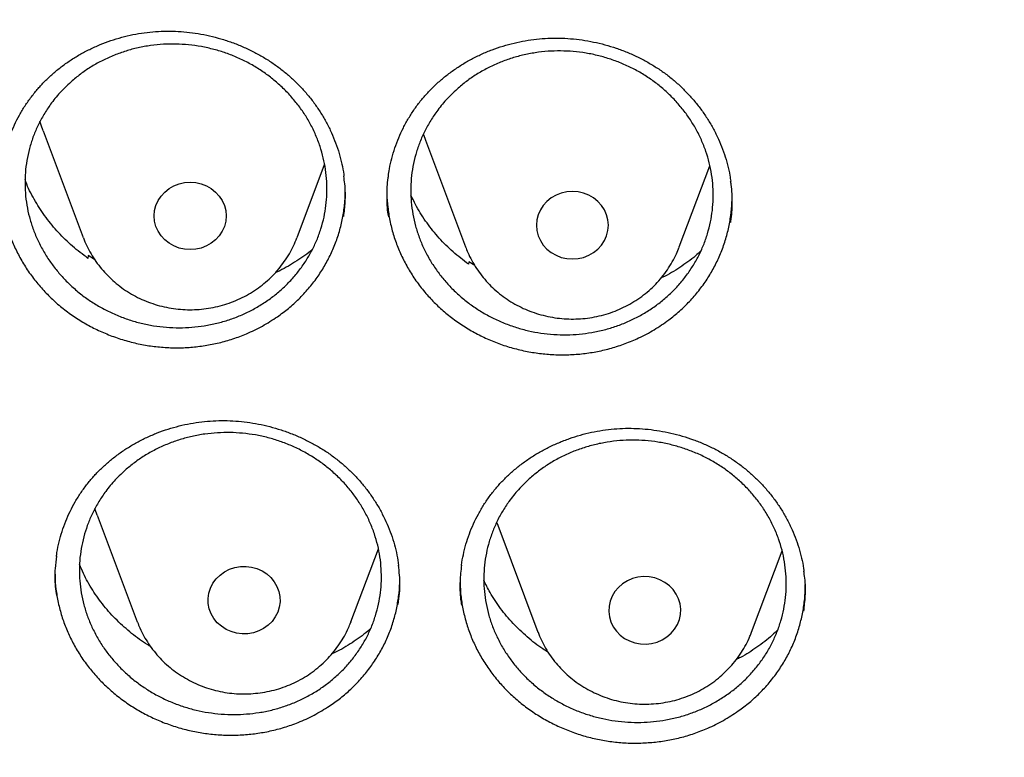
# Model space of a CAD drawing. Header units: millimetres. Extents: x 8 to 1233, y 12 to 1462.
# Tile 33 of 127: x 432.8 to 443.75, y 1271.51 to 1279.72. Entities that reach past the tile are written whole.
import ezdxf

# ---------------------------------------------------------------- set-up
doc = ezdxf.new("R2010")
doc.units = ezdxf.units.MM

msp = doc.modelspace()

# ---------------------------------------------------------------- linework, layer by layer
at = {"color": 7, "linetype": 'Continuous', "lineweight": 30}
for p, q in [((433.065, 1278.483), (433.512, 1277.295)), ((437.315, 1278.379), (437.762, 1277.191)), ((435.888, 1277.295), (436.195, 1278.109)), ((440.138, 1277.191), (440.478, 1278.095)), ((433.566, 1277.096), (433.564, 1277.064)), ((433.638, 1277.051), (433.566, 1277.096)), ((437.797, 1277.026), (437.795, 1276.999)), ((437.865, 1276.983), (437.797, 1277.026)), ((433.665, 1274.209), (434.112, 1273.021)), ((438.107, 1274.131), (438.12, 1274.095)), ((438.12, 1274.095), (438.567, 1272.907)), ((436.488, 1273.021), (436.793, 1273.832)), ((440.943, 1272.907), (441.283, 1273.809)), ((434.113, 1273.017), (434.112, 1273.021)), ((436.488, 1273.021), (436.486, 1273.016))]:
    msp.add_line(p, q, dxfattribs=at)
at = {"color": 7, "linetype": 'Continuous', "lineweight": 30, "flags": 128}
for points in [[(433.065, 1278.483), (433.043, 1278.545), (433.029, 1278.589)], [(437.291, 1278.446), (437.293, 1278.441), (437.315, 1278.379)], [(434.3, 1277.536), (434.305, 1277.595), (434.32, 1277.652), (434.344, 1277.707), (434.376, 1277.757), (434.417, 1277.802), (434.465, 1277.84), (434.518, 1277.871), (434.576, 1277.893), (434.637, 1277.907), (434.7, 1277.911), (434.763, 1277.907), (434.824, 1277.893), (434.882, 1277.871), (434.935, 1277.84), (434.983, 1277.802), (435.024, 1277.757), (435.056, 1277.707), (435.08, 1277.652), (435.095, 1277.595), (435.1, 1277.536), (435.095, 1277.477), (435.08, 1277.42), (435.056, 1277.366), (435.024, 1277.316), (434.983, 1277.271), (434.935, 1277.233), (434.882, 1277.202), (434.824, 1277.179), (434.763, 1277.165), (434.7, 1277.161), (434.637, 1277.165), (434.576, 1277.179), (434.518, 1277.202), (434.465, 1277.233), (434.417, 1277.271), (434.376, 1277.316), (434.344, 1277.366), (434.32, 1277.42), (434.305, 1277.477), (434.3, 1277.536)], [(439.35, 1277.432), (439.345, 1277.491), (439.33, 1277.548), (439.306, 1277.603), (439.274, 1277.653), (439.233, 1277.698), (439.185, 1277.736), (439.132, 1277.767), (439.074, 1277.789), (439.013, 1277.803), (438.95, 1277.808), (438.887, 1277.803), (438.826, 1277.789), (438.768, 1277.767), (438.715, 1277.736), (438.667, 1277.698), (438.626, 1277.653), (438.594, 1277.603), (438.57, 1277.548), (438.555, 1277.491), (438.55, 1277.432), (438.555, 1277.374), (438.57, 1277.316), (438.594, 1277.262), (438.626, 1277.212), (438.667, 1277.167), (438.715, 1277.129), (438.768, 1277.098), (438.826, 1277.075), (438.887, 1277.062), (438.95, 1277.057), (439.013, 1277.062), (439.074, 1277.075), (439.132, 1277.098), (439.185, 1277.129), (439.233, 1277.167), (439.274, 1277.212), (439.306, 1277.262), (439.33, 1277.316), (439.345, 1277.374), (439.35, 1277.432)], [(433.665, 1274.209), (433.643, 1274.271), (433.64, 1274.28)], [(434.913, 1273.165), (434.902, 1273.223), (434.9, 1273.282), (434.908, 1273.34), (434.926, 1273.397), (434.953, 1273.45), (434.989, 1273.499), (435.032, 1273.541), (435.082, 1273.577), (435.137, 1273.605), (435.196, 1273.625), (435.258, 1273.636), (435.321, 1273.637), (435.383, 1273.63), (435.443, 1273.613), (435.5, 1273.587), (435.551, 1273.554), (435.597, 1273.514), (435.635, 1273.467), (435.665, 1273.415), (435.686, 1273.36), (435.697, 1273.302), (435.699, 1273.243), (435.691, 1273.184), (435.673, 1273.128), (435.646, 1273.075), (435.61, 1273.026), (435.567, 1272.984), (435.517, 1272.948), (435.462, 1272.92), (435.403, 1272.9), (435.341, 1272.889), (435.279, 1272.888), (435.216, 1272.895), (435.156, 1272.912), (435.1, 1272.937), (435.048, 1272.971), (435.002, 1273.011), (434.964, 1273.058), (434.934, 1273.11), (434.913, 1273.165)], [(440.131, 1273.277), (440.105, 1273.33), (440.07, 1273.38), (440.028, 1273.423), (439.979, 1273.46), (439.924, 1273.489), (439.865, 1273.509), (439.804, 1273.521), (439.741, 1273.524), (439.679, 1273.517), (439.618, 1273.501), (439.561, 1273.477), (439.509, 1273.444), (439.462, 1273.404), (439.423, 1273.358), (439.393, 1273.307), (439.371, 1273.252), (439.358, 1273.194), (439.355, 1273.135), (439.362, 1273.077), (439.379, 1273.02), (439.405, 1272.967), (439.44, 1272.917), (439.482, 1272.874), (439.531, 1272.837), (439.586, 1272.808), (439.645, 1272.788), (439.706, 1272.776), (439.769, 1272.773), (439.831, 1272.78), (439.892, 1272.796), (439.949, 1272.82), (440.001, 1272.853), (440.048, 1272.893), (440.087, 1272.939), (440.118, 1272.99), (440.14, 1273.045), (440.152, 1273.103), (440.155, 1273.162), (440.148, 1273.22), (440.131, 1273.277)]]:
    msp.add_lwpolyline(points, dxfattribs=at)
at = {"color": 7, "linetype": 'Continuous', "lineweight": 30}
for points, knots in [([(417.449, 1280.838), (417.446, 1280.803), (417.442, 1280.732), (417.435, 1280.615), (417.429, 1280.49), (417.421, 1280.359), (417.412, 1280.218), (417.405, 1280.067), (417.396, 1279.888), (417.387, 1279.679), (417.379, 1279.439), (417.372, 1279.15), (417.367, 1278.808), (417.366, 1278.409), (417.37, 1277.982), (417.383, 1277.493), (417.406, 1276.951), (417.442, 1276.366), (417.489, 1275.778), (417.547, 1275.193), (417.617, 1274.61), (417.711, 1273.929), (417.837, 1273.152), (418.004, 1272.282), (418.156, 1271.593), (418.279, 1271.082), (418.364, 1270.747), (418.452, 1270.418), (418.539, 1270.103), (418.623, 1269.811), (418.701, 1269.546), (418.775, 1269.307), (418.842, 1269.095), (418.902, 1268.908), (418.955, 1268.748), (419, 1268.613), (419.036, 1268.505), (419.067, 1268.416), (419.096, 1268.33), (419.131, 1268.231), (419.173, 1268.112), (419.227, 1267.962), (419.293, 1267.778), (419.375, 1267.559), (419.469, 1267.311), (419.578, 1267.034), (419.699, 1266.733), (419.829, 1266.419), (420.043, 1265.92), (420.345, 1265.253), (420.733, 1264.458), (421.119, 1263.718), (421.5, 1263.031), (421.892, 1262.362), (422.333, 1261.648), (422.831, 1260.888), (423.393, 1260.084), (423.98, 1259.296), (424.516, 1258.618), (424.997, 1258.039), (425.419, 1257.551), (425.864, 1257.056), (426.333, 1256.555), (426.792, 1256.085), (427.237, 1255.646), (427.665, 1255.238), (428.111, 1254.829), (428.572, 1254.42), (428.987, 1254.066), (429.341, 1253.773), (429.623, 1253.544), (429.887, 1253.335), (430.131, 1253.145), (430.356, 1252.973), (430.568, 1252.813), (430.765, 1252.667), (430.945, 1252.536), (431.081, 1252.438), (431.177, 1252.369), (431.235, 1252.328), (431.285, 1252.292), (431.341, 1252.253), (431.417, 1252.199), (431.517, 1252.13), (431.639, 1252.045), (431.785, 1251.945), (431.952, 1251.831), (432.232, 1251.644), (432.62, 1251.391), (433.116, 1251.079), (433.626, 1250.769), (434.149, 1250.464), (434.686, 1250.162), (435.271, 1249.848), (435.906, 1249.522), (436.592, 1249.187), (437.291, 1248.865), (438.063, 1248.529), (438.902, 1248.189), (439.807, 1247.849), (440.706, 1247.539), (441.599, 1247.257), (442.485, 1247.002), (443.362, 1246.773), (444.234, 1246.567), (445.148, 1246.375), (446.108, 1246.199), (447.115, 1246.042), (448.127, 1245.913), (449.142, 1245.812), (450.16, 1245.739), (451.179, 1245.694), (452.2, 1245.677), (453.22, 1245.688), (454.24, 1245.728), (455.258, 1245.796), (456.274, 1245.891), (457.287, 1246.015), (458.298, 1246.166), (459.301, 1246.345), (460.295, 1246.55), (461.281, 1246.782), (462.264, 1247.042), (463.173, 1247.31), (464.009, 1247.579), (464.779, 1247.845), (465.553, 1248.134), (466.339, 1248.447), (467.137, 1248.788), (467.945, 1249.156), (468.757, 1249.552), (469.573, 1249.975), (470.234, 1250.34), (470.737, 1250.631), (471.075, 1250.831), (471.393, 1251.024), (471.688, 1251.207), (471.96, 1251.38), (472.211, 1251.541), (472.439, 1251.692), (472.647, 1251.831), (472.831, 1251.956), (472.992, 1252.066), (473.13, 1252.162), (473.249, 1252.246), (473.344, 1252.313), (473.426, 1252.372), (473.508, 1252.43), (473.604, 1252.499), (473.726, 1252.588), (473.876, 1252.698), (474.053, 1252.829), (474.248, 1252.976), (474.453, 1253.133), (474.664, 1253.297), (474.942, 1253.516), (475.288, 1253.795), (475.705, 1254.143), (476.137, 1254.516), (476.583, 1254.914), (477.042, 1255.339), (477.465, 1255.746), (477.85, 1256.129), (478.19, 1256.477), (478.52, 1256.825), (478.835, 1257.167), (479.134, 1257.499), (479.431, 1257.84), (479.726, 1258.187), (480.017, 1258.539), (480.287, 1258.875), (480.539, 1259.197), (480.773, 1259.504), (480.99, 1259.795), (481.189, 1260.067), (481.376, 1260.329), (481.562, 1260.594), (481.757, 1260.879), (481.965, 1261.189), (482.184, 1261.524), (482.414, 1261.887), (482.654, 1262.276), (482.903, 1262.693), (483.139, 1263.104), (483.362, 1263.505), (483.571, 1263.892), (483.781, 1264.294), (483.984, 1264.698), (484.192, 1265.127), (484.399, 1265.57), (484.602, 1266.024), (484.784, 1266.45), (484.948, 1266.848), (485.094, 1267.216), (485.224, 1267.555), (485.32, 1267.815), (485.387, 1268), (485.428, 1268.114), (485.462, 1268.21), (485.488, 1268.287), (485.51, 1268.348), (485.531, 1268.41), (485.557, 1268.486), (485.592, 1268.587), (485.633, 1268.712), (485.691, 1268.885), (485.761, 1269.104), (485.844, 1269.367), (485.929, 1269.647), (486.016, 1269.943), (486.108, 1270.269), (486.204, 1270.625), (486.304, 1271.013), (486.403, 1271.422), (486.501, 1271.851), (486.597, 1272.302), (486.69, 1272.773), (486.78, 1273.263), (486.874, 1273.838), (486.967, 1274.483), (487.052, 1275.186), (487.119, 1275.866), (487.169, 1276.523), (487.204, 1277.158), (487.226, 1277.768), (487.234, 1278.284), (487.234, 1278.709), (487.23, 1279.05), (487.222, 1279.377), (487.213, 1279.685), (487.201, 1279.968), (487.189, 1280.223), (487.177, 1280.45), (487.164, 1280.652), (487.155, 1280.779), (487.151, 1280.838)], [0, 0, 0, 0, 0.000951, 0.00193, 0.003036, 0.004253, 0.00557, 0.006974, 0.008466, 0.010552, 0.012788, 0.015174, 0.018604, 0.022304, 0.026272, 0.03051, 0.035893, 0.041374, 0.046842, 0.052297, 0.05774, 0.063171, 0.071403, 0.079606, 0.08778, 0.090983, 0.094182, 0.097376, 0.100428, 0.103231, 0.105785, 0.10809, 0.110147, 0.111955, 0.113514, 0.114824, 0.115886, 0.11666, 0.117435, 0.118394, 0.119556, 0.120935, 0.1228, 0.124954, 0.127398, 0.13013, 0.133153, 0.136345, 0.139516, 0.148103, 0.156499, 0.163834, 0.171017, 0.178053, 0.185051, 0.193961, 0.202877, 0.211797, 0.220722, 0.226386, 0.232222, 0.238233, 0.244421, 0.250785, 0.255992, 0.261311, 0.266742, 0.272285, 0.27791, 0.281398, 0.284646, 0.287656, 0.290428, 0.29296, 0.295254, 0.297539, 0.299525, 0.301212, 0.30203, 0.302668, 0.303133, 0.303663, 0.304513, 0.305603, 0.306931, 0.308499, 0.310306, 0.312352, 0.317473, 0.322688, 0.327986, 0.333366, 0.338829, 0.344373, 0.351014, 0.357768, 0.364616, 0.371408, 0.380055, 0.388561, 0.396927, 0.405153, 0.413239, 0.421184, 0.429005, 0.436806, 0.445722, 0.454637, 0.463552, 0.472466, 0.481381, 0.490295, 0.499209, 0.508124, 0.517038, 0.525953, 0.534867, 0.543782, 0.552713, 0.561687, 0.570523, 0.5794, 0.588317, 0.597276, 0.604345, 0.611477, 0.618749, 0.626162, 0.633856, 0.641696, 0.649684, 0.657818, 0.6661, 0.66977, 0.673275, 0.676573, 0.679664, 0.682548, 0.68518, 0.687612, 0.689845, 0.691879, 0.693551, 0.69506, 0.69637, 0.697452, 0.698185, 0.699064, 0.700127, 0.701374, 0.703099, 0.705086, 0.707304, 0.709618, 0.712011, 0.714483, 0.719094, 0.723957, 0.729073, 0.73444, 0.74006, 0.745932, 0.750271, 0.754723, 0.759079, 0.763274, 0.767308, 0.77118, 0.775537, 0.779669, 0.783577, 0.787261, 0.790789, 0.794084, 0.797145, 0.799974, 0.80285, 0.805987, 0.809384, 0.813035, 0.816945, 0.821115, 0.825545, 0.830235, 0.834102, 0.838129, 0.842317, 0.846532, 0.850561, 0.855429, 0.859991, 0.864249, 0.8682, 0.871847, 0.875187, 0.878223, 0.879511, 0.880626, 0.881559, 0.88231, 0.882879, 0.883358, 0.884118, 0.885104, 0.886317, 0.887757, 0.890141, 0.892692, 0.895393, 0.898241, 0.901239, 0.90476, 0.908466, 0.912357, 0.916434, 0.920696, 0.925143, 0.929775, 0.934543, 0.941328, 0.94789, 0.954228, 0.960343, 0.966236, 0.971905, 0.977351, 0.980594, 0.983753, 0.986827, 0.989704, 0.992312, 0.994612, 0.996657, 0.99845, 1, 1, 1, 1]), ([(433.043, 1278.991), (433.056, 1279.005), (433.098, 1279.049), (433.171, 1279.118), (433.265, 1279.195), (433.365, 1279.266), (433.471, 1279.332), (433.582, 1279.39), (433.698, 1279.443), (433.817, 1279.487), (433.939, 1279.525), (434.063, 1279.554), (434.189, 1279.575), (434.315, 1279.588), (434.441, 1279.593), (434.568, 1279.59), (434.694, 1279.579), (434.821, 1279.56), (434.947, 1279.533), (435.073, 1279.498), (435.196, 1279.456), (435.316, 1279.406), (435.432, 1279.349), (435.543, 1279.286), (435.648, 1279.216), (435.747, 1279.141), (435.84, 1279.06), (435.928, 1278.974), (436.01, 1278.881), (436.086, 1278.783), (436.155, 1278.68), (436.218, 1278.573), (436.272, 1278.462), (436.319, 1278.348), (436.358, 1278.232), (436.388, 1278.114), (436.405, 1278.029), (436.41, 1277.983), (436.41, 1277.977)], [0, 0, 0, 0, 0.014182, 0.042598, 0.071153, 0.099905, 0.128828, 0.157884, 0.187023, 0.216188, 0.245301, 0.274301, 0.303137, 0.331766, 0.360146, 0.388338, 0.416758, 0.4455, 0.4745, 0.503682, 0.532958, 0.562222, 0.591363, 0.620298, 0.648956, 0.677287, 0.705356, 0.733716, 0.762352, 0.791234, 0.82031, 0.849522, 0.878804, 0.908084, 0.937289, 0.96637, 0.99529, 1, 1, 1, 1]), ([(437.301, 1278.862), (437.314, 1278.876), (437.354, 1278.921), (437.425, 1278.993), (437.516, 1279.073), (437.614, 1279.148), (437.717, 1279.218), (437.826, 1279.281), (437.94, 1279.337), (438.057, 1279.386), (438.178, 1279.427), (438.301, 1279.461), (438.426, 1279.487), (438.552, 1279.505), (438.678, 1279.514), (438.804, 1279.516), (438.931, 1279.509), (439.058, 1279.495), (439.186, 1279.472), (439.312, 1279.442), (439.437, 1279.404), (439.558, 1279.358), (439.676, 1279.306), (439.789, 1279.246), (439.897, 1279.181), (439.999, 1279.109), (440.095, 1279.032), (440.185, 1278.948), (440.27, 1278.859), (440.35, 1278.763), (440.423, 1278.663), (440.489, 1278.558), (440.548, 1278.448), (440.599, 1278.336), (440.642, 1278.222), (440.676, 1278.105), (440.699, 1278.005), (440.707, 1277.943), (440.71, 1277.921)], [0, 0, 0, 0, 0.01402, 0.042111, 0.070338, 0.09876, 0.12735, 0.156072, 0.184876, 0.213706, 0.242483, 0.271149, 0.299652, 0.32795, 0.356002, 0.383868, 0.411957, 0.440366, 0.469031, 0.497877, 0.526816, 0.555746, 0.584555, 0.613161, 0.641495, 0.669506, 0.697259, 0.725295, 0.753607, 0.782163, 0.810911, 0.839794, 0.868748, 0.8977, 0.926579, 0.955337, 0.983937, 1, 1, 1, 1]), ([(433.388, 1279.039), (433.423, 1279.068), (433.492, 1279.125), (433.606, 1279.201), (433.727, 1279.268), (433.855, 1279.325), (433.986, 1279.372), (434.121, 1279.408), (434.26, 1279.433), (434.402, 1279.447), (434.542, 1279.449), (434.683, 1279.441), (434.825, 1279.421), (434.964, 1279.39), (435.099, 1279.349), (435.23, 1279.297), (435.358, 1279.235), (435.479, 1279.162), (435.593, 1279.081), (435.699, 1278.992), (435.798, 1278.894), (435.888, 1278.788), (435.968, 1278.677), (436.038, 1278.561), (436.097, 1278.438), (436.146, 1278.311), (436.182, 1278.182), (436.208, 1278.052), (436.221, 1277.918), (436.222, 1277.784), (436.212, 1277.652), (436.19, 1277.522), (436.156, 1277.393), (436.11, 1277.267), (436.053, 1277.147), (435.986, 1277.032), (435.908, 1276.922), (435.82, 1276.818), (435.724, 1276.723), (435.62, 1276.636), (435.507, 1276.557), (435.387, 1276.487), (435.262, 1276.428), (435.132, 1276.379), (434.997, 1276.34), (434.858, 1276.313), (434.719, 1276.296), (434.578, 1276.291), (434.436, 1276.296), (434.294, 1276.313), (434.155, 1276.341), (434.02, 1276.38), (433.886, 1276.43), (433.758, 1276.49), (433.636, 1276.559), (433.52, 1276.637), (433.411, 1276.726), (433.31, 1276.822), (433.218, 1276.925), (433.136, 1277.034), (433.063, 1277.151), (433.001, 1277.272), (432.95, 1277.397), (432.91, 1277.525), (432.882, 1277.657), (432.866, 1277.79), (432.862, 1277.922), (432.869, 1278.055), (432.888, 1278.187), (432.92, 1278.316), (432.962, 1278.442), (433.016, 1278.563), (433.081, 1278.681), (433.163, 1278.802), (433.263, 1278.924), (433.346, 1279.001), (433.388, 1279.039)], [0, 0, 0, 0, 0.013235, 0.02647, 0.04009, 0.053709, 0.066944, 0.080179, 0.093799, 0.107418, 0.120656, 0.133894, 0.147517, 0.16114, 0.174379, 0.187618, 0.201242, 0.214866, 0.228102, 0.241339, 0.254961, 0.268582, 0.281814, 0.295046, 0.308662, 0.322279, 0.335505, 0.348732, 0.362343, 0.375955, 0.389179, 0.402402, 0.41601, 0.429618, 0.442842, 0.456067, 0.469675, 0.483283, 0.49651, 0.509738, 0.52335, 0.536961, 0.550194, 0.563427, 0.577044, 0.59066, 0.603898, 0.617135, 0.630757, 0.644378, 0.657618, 0.670857, 0.684481, 0.698105, 0.711342, 0.72458, 0.738203, 0.751825, 0.765059, 0.778292, 0.79191, 0.805528, 0.818757, 0.831985, 0.845598, 0.85921, 0.872435, 0.885659, 0.899268, 0.912877, 0.9261, 0.939324, 0.952932, 0.966539, 0.983177, 1, 1, 1, 1]), ([(437.668, 1278.948), (437.702, 1278.977), (437.771, 1279.035), (437.884, 1279.112), (438.005, 1279.181), (438.132, 1279.24), (438.263, 1279.288), (438.398, 1279.326), (438.537, 1279.353), (438.678, 1279.369), (438.819, 1279.373), (438.961, 1279.367), (439.102, 1279.349), (439.242, 1279.32), (439.378, 1279.28), (439.509, 1279.23), (439.638, 1279.17), (439.76, 1279.099), (439.875, 1279.019), (439.982, 1278.932), (440.082, 1278.835), (440.173, 1278.73), (440.254, 1278.62), (440.325, 1278.504), (440.386, 1278.382), (440.436, 1278.256), (440.474, 1278.128), (440.5, 1277.997), (440.515, 1277.864), (440.518, 1277.73), (440.508, 1277.598), (440.487, 1277.467), (440.454, 1277.337), (440.41, 1277.211), (440.354, 1277.089), (440.288, 1276.973), (440.211, 1276.862), (440.125, 1276.757), (440.029, 1276.661), (439.926, 1276.572), (439.813, 1276.491), (439.694, 1276.42), (439.569, 1276.359), (439.44, 1276.308), (439.305, 1276.268), (439.166, 1276.238), (439.027, 1276.22), (438.886, 1276.212), (438.743, 1276.216), (438.601, 1276.231), (438.462, 1276.257), (438.326, 1276.294), (438.192, 1276.342), (438.062, 1276.4), (437.94, 1276.468), (437.823, 1276.545), (437.713, 1276.632), (437.61, 1276.727), (437.518, 1276.828), (437.435, 1276.937), (437.36, 1277.052), (437.297, 1277.173), (437.245, 1277.297), (437.204, 1277.425), (437.174, 1277.556), (437.157, 1277.69), (437.151, 1277.822), (437.157, 1277.954), (437.175, 1278.087), (437.206, 1278.217), (437.247, 1278.343), (437.3, 1278.466), (437.364, 1278.584), (437.445, 1278.707), (437.544, 1278.83), (437.626, 1278.908), (437.668, 1278.948)], [0, 0, 0, 0, 0.013234, 0.026468, 0.040087, 0.053706, 0.06694, 0.080174, 0.093793, 0.107411, 0.120648, 0.133884, 0.147506, 0.161127, 0.174364, 0.187602, 0.201224, 0.214846, 0.228082, 0.241317, 0.254938, 0.268558, 0.28179, 0.295022, 0.308638, 0.322255, 0.335482, 0.34871, 0.362323, 0.375935, 0.38916, 0.402386, 0.415995, 0.429605, 0.442831, 0.456056, 0.469666, 0.483276, 0.496504, 0.509732, 0.523345, 0.536957, 0.550189, 0.563422, 0.577038, 0.590655, 0.603891, 0.617127, 0.630747, 0.644367, 0.657605, 0.670842, 0.684465, 0.698087, 0.711323, 0.72456, 0.738181, 0.751802, 0.765035, 0.778268, 0.791886, 0.805504, 0.818733, 0.831962, 0.845575, 0.859189, 0.872415, 0.885641, 0.899251, 0.912861, 0.926087, 0.939312, 0.952921, 0.966531, 0.983173, 1, 1, 1, 1]), ([(432.606, 1278.071), (432.607, 1278.076), (432.612, 1278.121), (432.629, 1278.205), (432.659, 1278.322), (432.698, 1278.437), (432.745, 1278.549), (432.8, 1278.658), (432.863, 1278.762), (432.933, 1278.861), (432.994, 1278.937), (433.032, 1278.979), (433.043, 1278.991)], [0, 0, 0, 0, 0.015831, 0.132729, 0.250249, 0.368145, 0.486143, 0.603911, 0.721223, 0.83789, 0.95378, 1, 1, 1, 1]), ([(436.904, 1277.982), (436.907, 1278.008), (436.916, 1278.073), (436.94, 1278.177), (436.975, 1278.293), (437.018, 1278.407), (437.069, 1278.517), (437.128, 1278.624), (437.194, 1278.726), (437.253, 1278.805), (437.29, 1278.849), (437.301, 1278.862)], [0, 0, 0, 0, 0.079305, 0.203773, 0.328639, 0.453616, 0.578351, 0.702603, 0.826172, 0.948918, 1, 1, 1, 1]), ([(436.407, 1277.531), (436.414, 1277.584), (436.428, 1277.703), (436.427, 1277.854), (436.412, 1277.95), (436.408, 1277.979)], [0, 0, 0, 0, 0.354962, 0.804466, 1, 1, 1, 1]), ([(436.903, 1277.986), (436.902, 1277.977), (436.888, 1277.902), (436.885, 1277.757), (436.888, 1277.612), (436.902, 1277.535), (436.904, 1277.526)], [0, 0, 0, 0, 0.059411, 0.496528, 0.93614, 1, 1, 1, 1]), ([(432.591, 1277.899), (432.591, 1277.86), (432.593, 1277.771), (432.611, 1277.631), (432.642, 1277.48), (432.688, 1277.333), (432.746, 1277.191), (432.816, 1277.053), (432.898, 1276.92), (432.993, 1276.794), (433.097, 1276.677), (433.211, 1276.567), (433.336, 1276.466), (433.469, 1276.375), (433.608, 1276.296), (433.754, 1276.228), (433.906, 1276.171), (434.063, 1276.126), (434.221, 1276.094), (434.381, 1276.074), (434.544, 1276.067), (434.706, 1276.073), (434.866, 1276.092), (435.023, 1276.123), (435.177, 1276.167), (435.339, 1276.228), (435.506, 1276.308), (435.615, 1276.379), (435.67, 1276.415)], [0, 0, 0, 0, 0.029548, 0.066971, 0.105472, 0.143972, 0.18145, 0.218929, 0.257484, 0.296038, 0.333615, 0.371192, 0.409863, 0.448534, 0.486063, 0.523593, 0.562209, 0.600825, 0.638389, 0.675953, 0.71461, 0.753267, 0.790794, 0.828322, 0.866937, 0.905552, 0.952519, 1, 1, 1, 1]), ([(433.564, 1277.064), (433.506, 1277.108), (433.388, 1277.196), (433.233, 1277.349), (433.094, 1277.516), (432.977, 1277.697), (432.9, 1277.84), (432.871, 1277.923), (432.864, 1277.94)], [0, 0, 0, 0, 0.189828, 0.380257, 0.570085, 0.76062, 0.951762, 1, 1, 1, 1]), ([(440.71, 1277.464), (440.711, 1277.469), (440.725, 1277.54), (440.727, 1277.681), (440.726, 1277.831), (440.711, 1277.911), (440.709, 1277.924)], [0, 0, 0, 0, 0.034329, 0.474381, 0.913031, 1, 1, 1, 1]), ([(435.67, 1276.415), (435.712, 1276.445), (435.795, 1276.506), (435.91, 1276.611), (436.017, 1276.726), (436.112, 1276.848), (436.195, 1276.977), (436.266, 1277.112), (436.325, 1277.253), (436.371, 1277.399), (436.403, 1277.547), (436.422, 1277.691), (436.424, 1277.787), (436.424, 1277.833)], [0, 0, 0, 0, 0.090891, 0.181784, 0.275332, 0.368878, 0.459466, 0.550056, 0.643298, 0.73654, 0.826897, 0.917254, 1, 1, 1, 1]), ([(436.888, 1277.825), (436.888, 1277.811), (436.886, 1277.746), (436.896, 1277.632), (436.919, 1277.482), (436.956, 1277.333), (437.007, 1277.188), (437.07, 1277.048), (437.145, 1276.912), (437.232, 1276.782), (437.331, 1276.659), (437.44, 1276.546), (437.558, 1276.441), (437.687, 1276.344), (437.823, 1276.258), (437.965, 1276.184), (438.113, 1276.121), (438.267, 1276.07), (438.426, 1276.031), (438.585, 1276.005), (438.746, 1275.991), (438.909, 1275.99), (439.071, 1276.002), (439.23, 1276.027), (439.386, 1276.064), (439.539, 1276.114), (439.698, 1276.181), (439.862, 1276.267), (439.968, 1276.342), (440.022, 1276.379)], [0, 0, 0, 0, 0.010634, 0.047381, 0.084127, 0.121933, 0.159738, 0.19654, 0.233343, 0.271203, 0.309061, 0.345958, 0.382854, 0.420824, 0.458795, 0.495638, 0.532482, 0.570393, 0.608303, 0.645173, 0.682044, 0.719986, 0.757928, 0.794776, 0.831625, 0.869543, 0.907461, 0.953479, 1, 1, 1, 1]), ([(437.795, 1276.999), (437.737, 1277.044), (437.62, 1277.133), (437.466, 1277.287), (437.331, 1277.456), (437.226, 1277.617), (437.175, 1277.725), (437.155, 1277.768)], [0, 0, 0, 0, 0.213547, 0.42777, 0.641318, 0.855853, 1, 1, 1, 1]), ([(440.022, 1276.379), (440.062, 1276.411), (440.143, 1276.476), (440.255, 1276.585), (440.357, 1276.703), (440.448, 1276.829), (440.526, 1276.961), (440.592, 1277.099), (440.646, 1277.243), (440.687, 1277.39), (440.713, 1277.539), (440.726, 1277.664), (440.725, 1277.739), (440.725, 1277.764)], [0, 0, 0, 0, 0.094435, 0.188874, 0.286073, 0.383269, 0.477355, 0.571443, 0.668284, 0.765125, 0.858989, 0.952852, 1, 1, 1, 1]), ([(433.513, 1277.294), (433.519, 1277.279), (433.536, 1277.232), (433.572, 1277.157), (433.623, 1277.069), (433.682, 1276.986), (433.747, 1276.908), (433.819, 1276.835), (433.897, 1276.768), (433.981, 1276.707), (434.069, 1276.653), (434.162, 1276.607), (434.259, 1276.568), (434.359, 1276.536), (434.461, 1276.513), (434.565, 1276.498), (434.67, 1276.492), (434.775, 1276.493), (434.88, 1276.504), (434.983, 1276.522), (435.085, 1276.549), (435.184, 1276.584), (435.28, 1276.627), (435.372, 1276.677), (435.459, 1276.735), (435.54, 1276.799), (435.616, 1276.869), (435.686, 1276.946), (435.748, 1277.027), (435.804, 1277.114), (435.851, 1277.202), (435.875, 1277.263), (435.887, 1277.293)], [0, 0, 0, 0, 0.015773, 0.049306, 0.082878, 0.116499, 0.150175, 0.183913, 0.217716, 0.251584, 0.285517, 0.319513, 0.353567, 0.387676, 0.421832, 0.456031, 0.490263, 0.524523, 0.558802, 0.593089, 0.627376, 0.661654, 0.695913, 0.730144, 0.764338, 0.798486, 0.832581, 0.866615, 0.900582, 0.93448, 0.968308, 1, 1, 1, 1]), ([(436.059, 1277.165), (436.052, 1277.158), (435.993, 1277.104), (435.862, 1277.02), (435.731, 1276.94), (435.655, 1276.909), (435.647, 1276.905)], [0, 0, 0, 0, 0.059013, 0.502474, 0.947352, 1, 1, 1, 1]), ([(437.763, 1277.192), (437.77, 1277.171), (437.79, 1277.119), (437.83, 1277.04), (437.882, 1276.952), (437.941, 1276.87), (438.008, 1276.792), (438.081, 1276.72), (438.16, 1276.654), (438.244, 1276.595), (438.333, 1276.542), (438.427, 1276.496), (438.524, 1276.459), (438.624, 1276.429), (438.727, 1276.407), (438.831, 1276.393), (438.936, 1276.388), (439.041, 1276.391), (439.146, 1276.402), (439.249, 1276.422), (439.351, 1276.45), (439.449, 1276.486), (439.544, 1276.53), (439.635, 1276.582), (439.722, 1276.64), (439.803, 1276.705), (439.877, 1276.777), (439.946, 1276.854), (440.007, 1276.937), (440.061, 1277.024), (440.105, 1277.108), (440.127, 1277.164), (440.136, 1277.188)], [0, 0, 0, 0, 0.021679, 0.055202, 0.088766, 0.122379, 0.15605, 0.189782, 0.223579, 0.257442, 0.291369, 0.325359, 0.359406, 0.393507, 0.427655, 0.461843, 0.496065, 0.530313, 0.564578, 0.59885, 0.63312, 0.66738, 0.70162, 0.73583, 0.770002, 0.804127, 0.838197, 0.872205, 0.906147, 0.940019, 0.97382, 1, 1, 1, 1]), ([(440.379, 1277.147), (440.359, 1277.129), (440.288, 1277.06), (440.146, 1276.963), (440.017, 1276.881), (439.943, 1276.849), (439.937, 1276.847)], [0, 0, 0, 0, 0.152635, 0.557838, 0.964334, 1, 1, 1, 1]), ([(433.671, 1274.686), (433.685, 1274.7), (433.727, 1274.742), (433.801, 1274.809), (433.897, 1274.885), (433.999, 1274.954), (434.106, 1275.017), (434.218, 1275.074), (434.334, 1275.124), (434.454, 1275.166), (434.577, 1275.201), (434.702, 1275.228), (434.828, 1275.247), (434.955, 1275.258), (435.081, 1275.261), (435.207, 1275.256), (435.333, 1275.243), (435.46, 1275.222), (435.586, 1275.194), (435.711, 1275.157), (435.833, 1275.113), (435.952, 1275.061), (436.067, 1275.003), (436.177, 1274.939), (436.281, 1274.868), (436.378, 1274.792), (436.47, 1274.71), (436.556, 1274.623), (436.636, 1274.53), (436.71, 1274.431), (436.778, 1274.328), (436.838, 1274.22), (436.891, 1274.109), (436.936, 1273.995), (436.973, 1273.879), (437.001, 1273.764), (437.012, 1273.687), (437.018, 1273.649)], [0, 0, 0, 0, 0.014279, 0.042872, 0.071603, 0.10053, 0.129627, 0.158855, 0.188167, 0.217504, 0.246786, 0.275956, 0.30496, 0.333756, 0.362301, 0.390653, 0.419232, 0.448136, 0.477301, 0.506648, 0.53609, 0.565521, 0.594828, 0.623928, 0.65275, 0.681244, 0.709473, 0.73799, 0.766793, 0.795846, 0.825099, 0.854491, 0.883959, 0.913429, 0.942829, 0.972107, 1, 1, 1, 1]), ([(433.99, 1274.718), (434.024, 1274.746), (434.093, 1274.803), (434.207, 1274.879), (434.328, 1274.946), (434.456, 1275.003), (434.587, 1275.05), (434.722, 1275.086), (434.861, 1275.111), (435.002, 1275.125), (435.143, 1275.128), (435.284, 1275.12), (435.426, 1275.101), (435.565, 1275.071), (435.7, 1275.03), (435.831, 1274.979), (435.959, 1274.917), (436.081, 1274.845), (436.195, 1274.765), (436.301, 1274.677), (436.401, 1274.579), (436.491, 1274.475), (436.571, 1274.364), (436.641, 1274.249), (436.701, 1274.127), (436.75, 1274.001), (436.787, 1273.873), (436.812, 1273.743), (436.826, 1273.61), (436.828, 1273.477), (436.818, 1273.346), (436.796, 1273.216), (436.762, 1273.088), (436.717, 1272.963), (436.661, 1272.843), (436.594, 1272.728), (436.516, 1272.619), (436.429, 1272.515), (436.333, 1272.421), (436.229, 1272.334), (436.116, 1272.255), (435.996, 1272.186), (435.872, 1272.126), (435.742, 1272.077), (435.607, 1272.038), (435.468, 1272.01), (435.328, 1271.994), (435.188, 1271.988), (435.045, 1271.993), (434.903, 1272.01), (434.765, 1272.037), (434.629, 1272.075), (434.495, 1272.124), (434.366, 1272.184), (434.244, 1272.252), (434.129, 1272.33), (434.019, 1272.417), (433.918, 1272.513), (433.826, 1272.615), (433.743, 1272.723), (433.67, 1272.839), (433.607, 1272.96), (433.556, 1273.084), (433.516, 1273.211), (433.488, 1273.342), (433.471, 1273.474), (433.466, 1273.606), (433.473, 1273.737), (433.493, 1273.869), (433.524, 1273.998), (433.566, 1274.122), (433.619, 1274.243), (433.684, 1274.361), (433.765, 1274.481), (433.865, 1274.603), (433.948, 1274.679), (433.99, 1274.718)], [0, 0, 0, 0, 0.013238, 0.026476, 0.040098, 0.053721, 0.066959, 0.080197, 0.093819, 0.107442, 0.120681, 0.13392, 0.147544, 0.161168, 0.174405, 0.187643, 0.201265, 0.214887, 0.22812, 0.241353, 0.254971, 0.268589, 0.281817, 0.295045, 0.308657, 0.322269, 0.335494, 0.348718, 0.362326, 0.375935, 0.389159, 0.402382, 0.41599, 0.429598, 0.442824, 0.456051, 0.469662, 0.483272, 0.496504, 0.509735, 0.523351, 0.536966, 0.550203, 0.563439, 0.57706, 0.590681, 0.60392, 0.617159, 0.630783, 0.644406, 0.657645, 0.670883, 0.684506, 0.698129, 0.711364, 0.724598, 0.738218, 0.751837, 0.765067, 0.778296, 0.79191, 0.805524, 0.818749, 0.831974, 0.845584, 0.859193, 0.872417, 0.88564, 0.899248, 0.912855, 0.926081, 0.939306, 0.952915, 0.966525, 0.98317, 1, 1, 1, 1]), ([(438.145, 1274.558), (438.159, 1274.573), (438.2, 1274.616), (438.273, 1274.686), (438.366, 1274.763), (438.466, 1274.836), (438.571, 1274.902), (438.682, 1274.962), (438.797, 1275.015), (438.916, 1275.061), (439.038, 1275.1), (439.162, 1275.131), (439.288, 1275.153), (439.414, 1275.168), (439.54, 1275.175), (439.666, 1275.173), (439.793, 1275.164), (439.92, 1275.146), (440.047, 1275.121), (440.172, 1275.088), (440.296, 1275.048), (440.416, 1275), (440.533, 1274.945), (440.644, 1274.883), (440.75, 1274.816), (440.85, 1274.742), (440.944, 1274.663), (441.032, 1274.578), (441.115, 1274.488), (441.192, 1274.391), (441.262, 1274.29), (441.325, 1274.184), (441.381, 1274.074), (441.429, 1273.962), (441.469, 1273.847), (441.5, 1273.731), (441.518, 1273.642), (441.524, 1273.592), (441.525, 1273.582)], [0, 0, 0, 0, 0.014153, 0.042485, 0.070954, 0.099617, 0.128449, 0.157412, 0.186457, 0.215527, 0.244544, 0.273449, 0.30219, 0.330725, 0.359011, 0.387104, 0.415422, 0.444063, 0.472964, 0.502047, 0.531225, 0.560395, 0.589443, 0.618288, 0.646859, 0.675106, 0.703091, 0.731357, 0.75991, 0.788711, 0.817711, 0.84685, 0.876065, 0.905284, 0.934433, 0.963463, 0.992337, 1, 1, 1, 1]), ([(438.47, 1274.611), (438.504, 1274.64), (438.572, 1274.698), (438.685, 1274.776), (438.805, 1274.846), (438.932, 1274.906), (439.062, 1274.954), (439.197, 1274.993), (439.336, 1275.021), (439.477, 1275.038), (439.618, 1275.044), (439.759, 1275.038), (439.901, 1275.022), (440.041, 1274.994), (440.177, 1274.955), (440.309, 1274.907), (440.438, 1274.847), (440.561, 1274.778), (440.676, 1274.7), (440.784, 1274.613), (440.885, 1274.518), (440.977, 1274.415), (441.059, 1274.306), (441.131, 1274.191), (441.193, 1274.071), (441.244, 1273.945), (441.283, 1273.818), (441.31, 1273.688), (441.326, 1273.556), (441.33, 1273.423), (441.322, 1273.291), (441.302, 1273.161), (441.27, 1273.032), (441.227, 1272.906), (441.172, 1272.785), (441.108, 1272.669), (441.031, 1272.557), (440.945, 1272.452), (440.851, 1272.356), (440.748, 1272.267), (440.636, 1272.186), (440.518, 1272.114), (440.394, 1272.052), (440.265, 1272.001), (440.13, 1271.959), (439.991, 1271.929), (439.852, 1271.909), (439.711, 1271.901), (439.568, 1271.903), (439.426, 1271.917), (439.287, 1271.942), (439.15, 1271.978), (439.016, 1272.024), (438.886, 1272.081), (438.763, 1272.148), (438.646, 1272.223), (438.535, 1272.309), (438.432, 1272.402), (438.338, 1272.503), (438.254, 1272.61), (438.179, 1272.724), (438.114, 1272.844), (438.061, 1272.967), (438.019, 1273.093), (437.989, 1273.224), (437.97, 1273.356), (437.963, 1273.488), (437.968, 1273.619), (437.985, 1273.751), (438.014, 1273.881), (438.055, 1274.007), (438.106, 1274.129), (438.169, 1274.247), (438.249, 1274.37), (438.347, 1274.493), (438.429, 1274.572), (438.47, 1274.611)], [0, 0, 0, 0, 0.013237, 0.0264739, 0.0400955, 0.053717, 0.066954, 0.0801909, 0.0938124, 0.1074339, 0.1206714, 0.1339088, 0.147531, 0.1611532, 0.1743887, 0.1876243, 0.2012446, 0.2148649, 0.2280966, 0.2413284, 0.2549448, 0.2685613, 0.2817891, 0.2950169, 0.3086292, 0.3222414, 0.3354669, 0.3486923, 0.3623019, 0.3759116, 0.3891372, 0.4023628, 0.4159725, 0.4295822, 0.4428105, 0.4560389, 0.4696513, 0.4832637, 0.4964961, 0.5097284, 0.523345, 0.5369616, 0.5501976, 0.5634336, 0.577054, 0.5906744, 0.603912, 0.6171495, 0.6307717, 0.6443939, 0.6576303, 0.6708667, 0.6844879, 0.698109, 0.7113421, 0.7245751, 0.7381929, 0.7518106, 0.7650396, 0.7782685, 0.791882, 0.8054955, 0.8187214, 0.8319473, 0.8455575, 0.8591677, 0.872393, 0.8856183, 0.8992276, 0.912837, 0.9260643, 0.9392916, 0.9529029, 0.9665142, 0.9831643, 1, 1, 1, 1]), ([(433.213, 1273.746), (433.215, 1273.762), (433.221, 1273.817), (433.242, 1273.911), (433.274, 1274.026), (433.315, 1274.14), (433.364, 1274.25), (433.421, 1274.357), (433.486, 1274.46), (433.557, 1274.558), (433.62, 1274.632), (433.659, 1274.674), (433.671, 1274.686)], [0, 0, 0, 0, 0.0449553, 0.1582052, 0.2720587, 0.3862748, 0.5005881, 0.6146768, 0.7283182, 0.8413297, 0.953581, 1, 1, 1, 1]), ([(420.062, 1274.36), (420.064, 1274.346), (420.086, 1274.167), (420.138, 1273.824), (420.218, 1273.333), (420.308, 1272.842), (420.405, 1272.353), (420.512, 1271.866), (420.626, 1271.381), (420.749, 1270.897), (420.881, 1270.415), (421.02, 1269.935), (421.169, 1269.457), (421.325, 1268.982), (421.49, 1268.509), (421.662, 1268.039), (421.843, 1267.572), (422.032, 1267.107), (422.229, 1266.645), (422.435, 1266.187), (422.648, 1265.731), (422.868, 1265.279), (423.097, 1264.83), (423.334, 1264.385), (423.578, 1263.944), (423.83, 1263.506), (424.089, 1263.072), (424.356, 1262.643), (424.63, 1262.217), (424.912, 1261.796), (425.201, 1261.379), (425.497, 1260.966), (425.801, 1260.559), (426.111, 1260.155), (426.428, 1259.757), (426.753, 1259.363), (427.084, 1258.975), (427.421, 1258.592), (427.766, 1258.213), (428.116, 1257.841), (428.474, 1257.473), (428.837, 1257.111), (429.207, 1256.755), (429.583, 1256.405), (429.965, 1256.06), (430.353, 1255.721), (430.747, 1255.388), (431.147, 1255.061), (431.552, 1254.741), (431.962, 1254.426), (432.379, 1254.118), (432.8, 1253.816), (433.227, 1253.521), (433.658, 1253.233), (434.095, 1252.951), (434.536, 1252.675), (434.983, 1252.407), (435.433, 1252.145), (435.889, 1251.891), (436.348, 1251.643), (436.812, 1251.402), (437.28, 1251.169), (437.752, 1250.942), (438.228, 1250.723), (438.708, 1250.512), (439.191, 1250.307), (439.677, 1250.11), (440.168, 1249.921), (440.661, 1249.739), (441.157, 1249.565), (441.657, 1249.398), (442.159, 1249.239), (442.664, 1249.088), (443.171, 1248.944), (443.681, 1248.808), (444.193, 1248.68), (444.707, 1248.56), (445.224, 1248.448), (445.742, 1248.343), (446.262, 1248.247), (446.784, 1248.159), (447.307, 1248.078), (447.831, 1248.006), (448.357, 1247.941), (448.883, 1247.885), (449.411, 1247.837), (449.939, 1247.797), (450.468, 1247.765), (450.997, 1247.741), (451.527, 1247.725), (452.057, 1247.717), (452.587, 1247.717), (453.117, 1247.726), (453.647, 1247.742), (454.176, 1247.767), (454.705, 1247.8), (455.233, 1247.841), (455.76, 1247.889), (456.287, 1247.946), (456.812, 1248.012), (457.337, 1248.085), (457.86, 1248.166), (458.381, 1248.255), (458.901, 1248.352), (459.419, 1248.457), (459.935, 1248.57), (460.449, 1248.691), (460.961, 1248.819), (461.471, 1248.956), (461.978, 1249.1), (462.483, 1249.252), (462.985, 1249.412), (463.484, 1249.579), (463.98, 1249.754), (464.473, 1249.937), (464.963, 1250.127), (465.449, 1250.324), (465.932, 1250.529), (466.412, 1250.741), (466.887, 1250.961), (467.359, 1251.188), (467.827, 1251.422), (468.29, 1251.663), (468.749, 1251.911), (469.204, 1252.167), (469.655, 1252.429), (470.101, 1252.698), (470.542, 1252.974), (470.978, 1253.256), (471.409, 1253.546), (471.835, 1253.841), (472.256, 1254.144), (472.672, 1254.452), (473.082, 1254.767), (473.487, 1255.088), (473.886, 1255.416), (474.279, 1255.749), (474.667, 1256.088), (475.048, 1256.434), (475.424, 1256.785), (475.793, 1257.141), (476.156, 1257.504), (476.513, 1257.872), (476.863, 1258.245), (477.207, 1258.624), (477.544, 1259.007), (477.875, 1259.396), (478.198, 1259.79), (478.515, 1260.189), (478.825, 1260.593), (479.128, 1261.001), (479.423, 1261.414), (479.712, 1261.831), (479.993, 1262.253), (480.267, 1262.679), (480.533, 1263.109), (480.792, 1263.543), (481.043, 1263.981), (481.286, 1264.423), (481.522, 1264.868), (481.75, 1265.317), (481.971, 1265.77), (482.183, 1266.225), (482.387, 1266.684), (482.584, 1267.146), (482.772, 1267.611), (482.952, 1268.079), (483.125, 1268.549), (483.288, 1269.022), (483.444, 1269.498), (483.592, 1269.976), (483.731, 1270.456), (483.861, 1270.938), (483.984, 1271.422), (484.098, 1271.907), (484.203, 1272.395), (484.3, 1272.884), (484.389, 1273.374), (484.468, 1273.866), (484.526, 1274.255), (484.554, 1274.48), (484.561, 1274.54)], [0, 0, 0, 0, 0.000487, 0.006121, 0.011754, 0.017387, 0.023021, 0.028654, 0.034288, 0.039922, 0.045555, 0.051189, 0.056822, 0.062456, 0.06809, 0.073724, 0.079357, 0.084991, 0.090625, 0.096259, 0.101893, 0.107527, 0.113161, 0.118796, 0.12443, 0.130064, 0.135698, 0.141333, 0.146967, 0.152602, 0.158236, 0.163871, 0.169506, 0.17514, 0.180775, 0.18641, 0.192045, 0.19768, 0.203315, 0.20895, 0.214585, 0.22022, 0.225855, 0.23149, 0.237126, 0.242761, 0.248397, 0.254032, 0.259668, 0.265303, 0.270939, 0.276574, 0.28221, 0.287846, 0.293482, 0.299117, 0.304753, 0.310389, 0.316025, 0.321661, 0.327297, 0.332933, 0.338569, 0.344205, 0.349841, 0.355478, 0.361114, 0.36675, 0.372386, 0.378023, 0.383659, 0.389295, 0.394932, 0.400568, 0.406204, 0.411841, 0.417477, 0.423114, 0.42875, 0.434387, 0.440023, 0.44566, 0.451296, 0.456933, 0.462569, 0.468206, 0.473842, 0.479479, 0.485115, 0.490752, 0.496388, 0.502025, 0.507662, 0.513298, 0.518935, 0.524571, 0.530208, 0.535845, 0.541481, 0.547118, 0.552754, 0.558391, 0.564027, 0.569664, 0.5753, 0.580937, 0.586573, 0.59221, 0.597846, 0.603483, 0.609119, 0.614756, 0.620392, 0.626028, 0.631665, 0.637301, 0.642937, 0.648574, 0.65421, 0.659846, 0.665482, 0.671118, 0.676754, 0.682391, 0.688027, 0.693663, 0.699299, 0.704935, 0.710571, 0.716206, 0.721842, 0.727478, 0.733114, 0.73875, 0.744385, 0.750021, 0.755656, 0.761292, 0.766927, 0.772563, 0.778198, 0.783834, 0.789469, 0.795104, 0.800739, 0.806374, 0.812009, 0.817644, 0.823279, 0.828914, 0.834549, 0.840184, 0.845819, 0.851453, 0.857088, 0.862722, 0.868357, 0.873991, 0.879626, 0.88526, 0.890894, 0.896529, 0.902163, 0.907797, 0.913431, 0.919065, 0.924699, 0.930333, 0.935967, 0.9416, 0.947234, 0.952868, 0.958502, 0.964135, 0.969769, 0.975403, 0.981036, 0.98667, 0.992303, 0.997937, 1, 1, 1, 1]), ([(437.716, 1273.648), (437.716, 1273.649), (437.721, 1273.689), (437.737, 1273.768), (437.765, 1273.885), (437.803, 1273.999), (437.849, 1274.111), (437.903, 1274.22), (437.965, 1274.325), (438.034, 1274.425), (438.095, 1274.502), (438.134, 1274.545), (438.145, 1274.558)], [0, 0, 0, 0, 0.001723, 0.119864, 0.238632, 0.357776, 0.477021, 0.596031, 0.714574, 0.83246, 0.949554, 1, 1, 1, 1]), ([(433.214, 1273.75), (433.208, 1273.705), (433.193, 1273.594), (433.193, 1273.447), (433.208, 1273.346), (433.212, 1273.312)], [0, 0, 0, 0, 0.307576, 0.765801, 1, 1, 1, 1]), ([(433.197, 1273.591), (433.197, 1273.559), (433.197, 1273.478), (433.211, 1273.346), (433.24, 1273.196), (433.282, 1273.049), (433.337, 1272.907), (433.404, 1272.769), (433.484, 1272.635), (433.576, 1272.508), (433.678, 1272.389), (433.79, 1272.279), (433.913, 1272.176), (434.044, 1272.083), (434.182, 1272.002), (434.326, 1271.932), (434.477, 1271.872), (434.632, 1271.825), (434.79, 1271.79), (434.95, 1271.768), (435.112, 1271.758), (435.275, 1271.761), (435.435, 1271.777), (435.592, 1271.805), (435.748, 1271.845), (435.912, 1271.903), (436.08, 1271.98), (436.191, 1272.048), (436.246, 1272.083)], [0, 0, 0, 0, 0.024027, 0.061672, 0.100403, 0.139134, 0.176823, 0.214513, 0.253286, 0.292057, 0.329835, 0.367612, 0.406489, 0.445367, 0.48309, 0.520813, 0.559628, 0.598442, 0.636202, 0.673961, 0.712817, 0.751673, 0.789423, 0.827174, 0.866019, 0.904864, 0.952172, 1, 1, 1, 1]), ([(434.259, 1272.746), (434.249, 1272.752), (434.174, 1272.794), (434.047, 1272.89), (433.884, 1273.035), (433.738, 1273.197), (433.613, 1273.372), (433.524, 1273.527), (433.484, 1273.625), (433.471, 1273.659)], [0, 0, 0, 0, 0.029544, 0.205052, 0.381213, 0.557936, 0.734098, 0.910356, 1, 1, 1, 1]), ([(437.013, 1273.215), (437.019, 1273.256), (437.034, 1273.363), (437.034, 1273.51), (437.02, 1273.615), (437.015, 1273.652)], [0, 0, 0, 0, 0.283402, 0.741039, 1, 1, 1, 1]), ([(437.717, 1273.652), (437.71, 1273.592), (437.696, 1273.466), (437.699, 1273.316), (437.714, 1273.228), (437.718, 1273.206)], [0, 0, 0, 0, 0.403146, 0.853778, 1, 1, 1, 1]), ([(441.523, 1273.138), (441.53, 1273.194), (441.544, 1273.317), (441.542, 1273.467), (441.527, 1273.559), (441.523, 1273.585)], [0, 0, 0, 0, 0.379453, 0.828149, 1, 1, 1, 1]), ([(436.246, 1272.083), (436.289, 1272.112), (436.373, 1272.171), (436.49, 1272.273), (436.599, 1272.385), (436.697, 1272.505), (436.783, 1272.631), (436.857, 1272.764), (436.919, 1272.903), (436.968, 1273.048), (437.003, 1273.194), (437.024, 1273.342), (437.033, 1273.449), (437.031, 1273.506), (437.031, 1273.512)], [0, 0, 0, 0, 0.088904, 0.177811, 0.269305, 0.360798, 0.449547, 0.538299, 0.629648, 0.720997, 0.809515, 0.898033, 0.989138, 1, 1, 1, 1]), ([(437.701, 1273.476), (437.702, 1273.434), (437.704, 1273.343), (437.724, 1273.201), (437.756, 1273.052), (437.803, 1272.905), (437.862, 1272.765), (437.934, 1272.629), (438.017, 1272.497), (438.113, 1272.373), (438.218, 1272.257), (438.334, 1272.15), (438.459, 1272.051), (438.594, 1271.962), (438.734, 1271.885), (438.88, 1271.819), (439.032, 1271.764), (439.189, 1271.722), (439.348, 1271.692), (439.509, 1271.674), (439.671, 1271.669), (439.834, 1271.678), (439.993, 1271.698), (440.15, 1271.731), (440.305, 1271.777), (440.466, 1271.84), (440.632, 1271.921), (440.741, 1271.993), (440.795, 1272.029)], [0, 0, 0, 0, 0.03174, 0.069106, 0.10755, 0.145994, 0.183406, 0.220818, 0.259305, 0.297791, 0.335288, 0.372785, 0.411373, 0.449962, 0.4874, 0.524838, 0.563361, 0.601883, 0.639349, 0.676815, 0.71537, 0.753924, 0.791376, 0.828829, 0.867367, 0.905906, 0.952697, 1, 1, 1, 1]), ([(438.681, 1272.683), (438.661, 1272.695), (438.578, 1272.744), (438.446, 1272.851), (438.287, 1273.001), (438.149, 1273.167), (438.04, 1273.328), (437.987, 1273.437), (437.965, 1273.483)], [0, 0, 0, 0, 0.062174, 0.260898, 0.460256, 0.658982, 0.857818, 1, 1, 1, 1]), ([(440.795, 1272.029), (440.837, 1272.06), (440.92, 1272.122), (441.034, 1272.227), (441.14, 1272.342), (441.235, 1272.466), (441.317, 1272.595), (441.387, 1272.73), (441.445, 1272.871), (441.489, 1273.017), (441.52, 1273.165), (441.538, 1273.304), (441.539, 1273.395), (441.539, 1273.436)], [0, 0, 0, 0, 0.0916418, 0.1832869, 0.2776081, 0.3719274, 0.4632563, 0.5545873, 0.6485906, 0.7425937, 0.833705, 0.9248157, 1, 1, 1, 1]), ([(434.114, 1273.017), (434.122, 1272.995), (434.143, 1272.942), (434.184, 1272.862), (434.237, 1272.775), (434.297, 1272.693), (434.364, 1272.616), (434.437, 1272.544), (434.517, 1272.479), (434.602, 1272.42), (434.691, 1272.368), (434.785, 1272.323), (434.883, 1272.286), (434.983, 1272.256), (435.086, 1272.235), (435.19, 1272.222), (435.295, 1272.218), (435.401, 1272.222), (435.505, 1272.234), (435.608, 1272.254), (435.71, 1272.283), (435.808, 1272.32), (435.903, 1272.365), (435.993, 1272.417), (436.079, 1272.476), (436.159, 1272.542), (436.234, 1272.614), (436.302, 1272.692), (436.362, 1272.775), (436.416, 1272.862), (436.457, 1272.942), (436.477, 1272.995), (436.485, 1273.016)], [0, 0, 0, 0, 0.023032, 0.056653, 0.090315, 0.124029, 0.1578, 0.191633, 0.225531, 0.259496, 0.293525, 0.327615, 0.361764, 0.395966, 0.430214, 0.464502, 0.498823, 0.53317, 0.567532, 0.601901, 0.636267, 0.670622, 0.704956, 0.73926, 0.773525, 0.807741, 0.841902, 0.876, 0.910031, 0.943991, 0.977882, 1, 1, 1, 1]), ([(436.707, 1272.947), (436.703, 1272.943), (436.647, 1272.889), (436.524, 1272.803), (436.384, 1272.713), (436.297, 1272.675), (436.277, 1272.666)], [0, 0, 0, 0, 0.037598, 0.45603, 0.874108, 1, 1, 1, 1]), ([(441.234, 1272.931), (441.213, 1272.911), (441.143, 1272.84), (441.004, 1272.737), (440.87, 1272.648), (440.79, 1272.611), (440.776, 1272.605)], [0, 0, 0, 0, 0.154236, 0.536966, 0.919368, 1, 1, 1, 1]), ([(438.568, 1272.905), (438.58, 1272.876), (438.604, 1272.815), (438.651, 1272.727), (438.705, 1272.641), (438.767, 1272.56), (438.836, 1272.485), (438.911, 1272.414), (438.991, 1272.35), (439.077, 1272.293), (439.168, 1272.243), (439.263, 1272.2), (439.361, 1272.164), (439.462, 1272.137), (439.565, 1272.117), (439.67, 1272.106), (439.775, 1272.104), (439.88, 1272.11), (439.985, 1272.124), (440.088, 1272.146), (440.188, 1272.177), (440.286, 1272.216), (440.379, 1272.262), (440.469, 1272.316), (440.554, 1272.377), (440.633, 1272.444), (440.705, 1272.518), (440.772, 1272.597), (440.831, 1272.681), (440.882, 1272.769), (440.919, 1272.844), (440.936, 1272.891), (440.942, 1272.906)], [0, 0, 0, 0, 0.031566, 0.065118, 0.098713, 0.13236, 0.166066, 0.199835, 0.233669, 0.267569, 0.301533, 0.335558, 0.36964, 0.403773, 0.437951, 0.472167, 0.506414, 0.540685, 0.57497, 0.609258, 0.643542, 0.677813, 0.712061, 0.746276, 0.78045, 0.814574, 0.848641, 0.882644, 0.916579, 0.950444, 0.984239, 1, 1, 1, 1])]:
    msp.add_open_spline(points, degree=3, knots=knots, dxfattribs=at)

doc.saveas('drawing.dxf')
